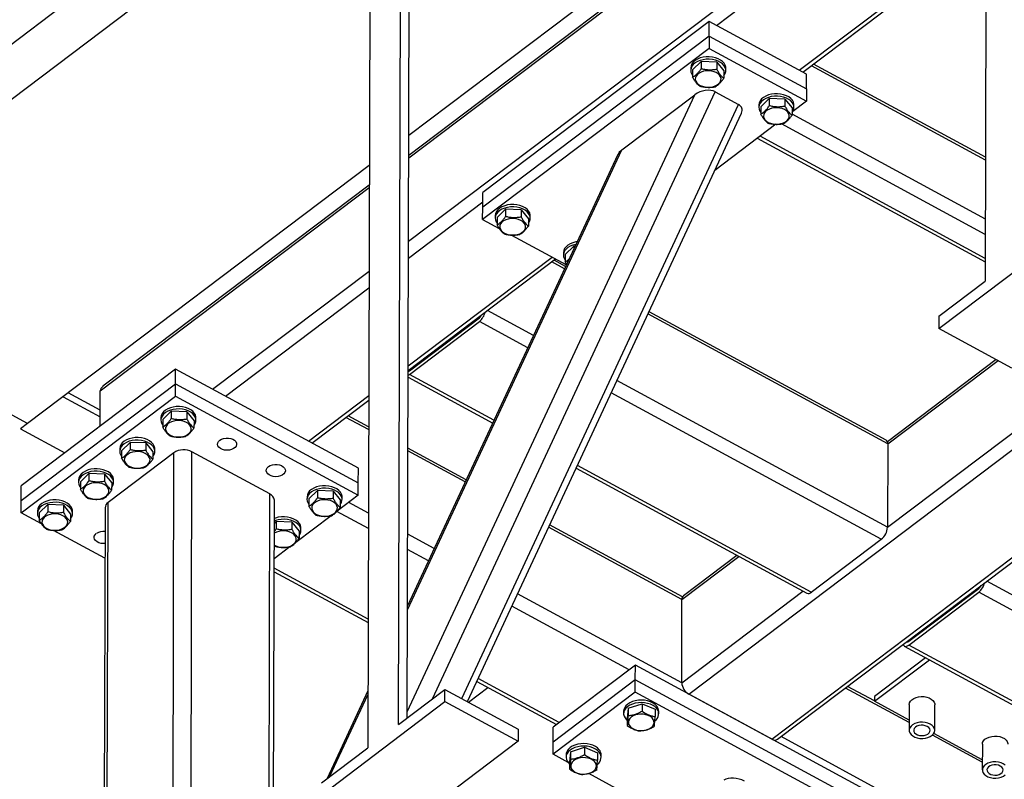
# Model space of a CAD drawing. Header units: millimetres. Extents: x 0 to 841, y 0 to 594.
# Tile 137 of 190: x 629 to 647, y 349 to 363. Entities that reach past the tile are written whole.
import ezdxf

# ---------------------------------------------------------------- set-up
doc = ezdxf.new("R2010")
doc.units = ezdxf.units.MM
doc.layers.add('TRAIT-FORT', color=4, linetype='Continuous', lineweight=25)

msp = doc.modelspace()

# ---------------------------------------------------------------- linework, layer by layer
at = {"layer": 'TRAIT-FORT', "color": 4, "linetype": 'Continuous', "lineweight": 25}
for p, q in [((646.495, 374.211), (646.452, 357.956)), ((646.479, 368.034), (636.122, 360.21)), ((636.122, 360.165), (646.479, 367.989)), ((624.649, 358.913), (635.712, 367.271)), ((636.118, 358.671), (646.475, 366.495)), ((624.646, 357.925), (635.709, 366.282)), ((635.942, 350.017), (635.985, 366.271)), ((641.636, 362.539), (646.474, 366.193)), ((636.095, 350.132), (636.137, 366.061)), ((635.432, 365.853), (635.389, 349.599)), ((643.12, 361.735), (646.469, 364.264)), ((643.184, 361.7), (646.469, 364.181)), ((640.358, 363.763), (636.123, 360.564)), ((641.505, 362.61), (637.449, 359.545)), ((641.504, 362.346), (641.505, 362.61)), ((643.251, 361.664), (641.505, 362.61)), ((641.504, 362.346), (637.448, 359.282)), ((641.504, 362.346), (641.504, 362.126)), ((641.504, 362.346), (643.251, 361.4)), ((641.504, 362.126), (637.447, 359.062)), ((641.504, 362.126), (643.25, 361.18)), ((641.209, 361.742), (641.362, 361.892)), ((641.362, 361.892), (641.362, 361.76)), ((641.642, 361.882), (641.362, 361.892)), ((641.642, 361.882), (641.642, 361.75)), ((641.642, 361.882), (641.769, 361.722)), ((646.458, 360.175), (643.376, 361.845)), ((641.175, 361.776), (641.175, 361.733)), ((641.209, 361.742), (641.209, 361.61)), ((641.769, 361.722), (641.769, 361.59)), ((641.803, 361.731), (641.804, 361.775)), ((643.251, 361.4), (643.251, 361.664)), ((646.458, 360.124), (643.337, 361.815)), ((636.55, 350.476), (641.616, 361.348)), ((641.616, 361.348), (642.031, 361.123)), ((643.251, 361.4), (643.25, 361.18)), ((636.096, 350.239), (641.248, 361.296)), ((639.94, 360.308), (641.248, 361.296)), ((642.431, 361.08), (642.584, 361.23)), ((642.584, 361.23), (642.584, 361.098)), ((642.864, 361.219), (642.584, 361.23)), ((642.864, 361.219), (642.864, 361.088)), ((642.864, 361.219), (642.991, 361.059)), ((643.25, 361.18), (643.003, 360.994)), ((637.072, 350.481), (642.031, 361.123)), ((637.173, 350.426), (642.085, 360.968)), ((642.397, 361.114), (642.397, 361.07)), ((642.431, 361.08), (642.431, 360.948)), ((642.991, 361.059), (642.991, 360.928)), ((643.026, 361.069), (643.026, 361.113)), ((646.455, 359.069), (642.991, 360.946)), ((642.702, 360.766), (641.606, 359.938)), ((646.454, 358.794), (642.803, 360.773)), ((644.701, 353.548), (654.058, 360.615)), ((642.368, 360.515), (646.453, 358.302)), ((646.453, 358.364), (642.417, 360.551)), ((636.1, 352.068), (639.94, 360.308)), ((641.144, 350.559), (653.974, 360.251)), ((639.867, 360.223), (636.1, 352.14)), ((635.417, 360.031), (629.295, 355.406)), ((630.594, 355.989), (635.416, 359.632)), ((635.416, 359.677), (630.645, 356.073)), ((637.448, 359.282), (637.449, 359.545)), ((636.117, 358.369), (637.448, 359.375)), ((637.447, 359.062), (637.448, 359.282)), ((637.706, 359.095), (637.859, 359.245)), ((637.859, 359.245), (637.859, 359.114)), ((638.139, 359.235), (637.859, 359.245)), ((638.139, 359.235), (638.139, 359.104)), ((638.139, 359.235), (638.266, 359.075)), ((637.447, 359.062), (637.744, 358.901)), ((637.672, 359.13), (637.672, 359.086)), ((637.706, 359.095), (637.705, 358.964)), ((638.266, 359.075), (638.266, 358.943)), ((638.3, 359.084), (638.3, 359.128)), ((637.962, 358.783), (638.947, 358.25)), ((645.622, 357.11), (647.834, 358.781)), ((638.928, 358.433), (639.081, 358.583)), ((639.081, 358.583), (639.081, 358.536)), ((639.102, 358.582), (639.081, 358.583)), ((636.112, 356.44), (638.691, 358.389)), ((636.112, 356.357), (638.755, 358.354)), ((638.933, 358.22), (638.726, 358.332)), ((638.894, 358.468), (638.894, 358.424)), ((638.928, 358.433), (638.928, 358.301)), ((632.609, 356.021), (635.412, 358.138)), ((638.914, 358.179), (638.687, 358.302)), ((638.952, 358.26), (638.928, 358.301)), ((645.622, 357.329), (646.452, 357.956)), ((632.841, 355.895), (635.411, 357.836)), ((642.628, 349.755), (653.417, 357.905)), ((642.732, 349.75), (653.417, 357.822)), ((638.358, 356.984), (637.533, 357.431)), ((636.134, 356.353), (637.388, 357.3)), ((637.389, 357.301), (637.373, 357.31)), ((644.705, 355.041), (640.408, 357.369)), ((644.676, 355.108), (640.428, 357.41)), ((645.622, 357.329), (645.622, 357.11)), ((629.295, 355.406), (626.125, 357.124)), ((636.134, 356.287), (637.388, 357.234)), ((637.283, 357.221), (637.267, 357.23)), ((638.255, 356.764), (637.388, 357.234)), ((646.931, 356.4), (645.622, 357.11)), ((646.648, 356.554), (644.699, 355.081)), ((631.946, 356.38), (629.18, 354.29)), ((631.946, 356.116), (631.946, 356.38)), ((635.22, 354.606), (631.946, 356.38)), ((644.705, 355.041), (646.683, 356.535)), ((636.111, 356.237), (637.627, 355.415)), ((636.13, 356.35), (636.114, 356.358)), ((637.65, 355.466), (636.134, 356.287)), ((629.18, 354.027), (631.946, 356.116)), ((631.945, 355.896), (631.946, 356.116)), ((631.946, 356.116), (635.219, 354.342)), ((644.701, 353.548), (639.852, 356.175)), ((629.179, 353.807), (631.945, 355.896)), ((629.929, 355.885), (630.593, 355.525)), ((630.593, 355.644), (630.02, 355.954)), ((630.592, 355.357), (630.594, 355.989)), ((631.945, 355.896), (635.219, 354.123)), ((634.325, 355.091), (635.406, 355.907)), ((644.59, 353.332), (639.749, 355.955)), ((634.389, 355.056), (635.406, 355.823)), ((631.681, 355.511), (631.681, 355.467)), ((631.716, 355.476), (631.869, 355.626)), ((631.869, 355.626), (631.868, 355.495)), ((632.149, 355.616), (631.869, 355.626)), ((632.149, 355.616), (632.148, 355.484)), ((632.149, 355.616), (632.276, 355.456)), ((632.31, 355.465), (632.31, 355.509)), ((635.404, 355.297), (634.999, 355.516)), ((635.404, 355.348), (635.039, 355.546)), ((629.295, 355.406), (629.166, 355.309)), ((629.166, 355.309), (629.959, 354.879)), ((631.716, 355.476), (631.715, 355.345)), ((632.276, 355.456), (632.275, 355.324)), ((630.944, 354.954), (630.944, 354.91)), ((630.978, 354.919), (631.131, 355.069)), ((631.131, 355.069), (631.131, 354.937)), ((631.411, 355.059), (631.131, 355.069)), ((631.411, 355.059), (631.411, 354.927)), ((631.411, 355.059), (631.538, 354.899)), ((637.154, 354.4), (636.108, 354.967)), ((644.705, 355.041), (644.701, 353.548)), ((631.916, 354.884), (630.736, 353.992)), ((630.978, 354.919), (630.978, 354.787)), ((631.538, 354.899), (631.538, 354.767)), ((631.572, 354.908), (631.573, 354.952)), ((631.882, 341.88), (631.916, 354.884)), ((632.219, 347.439), (632.238, 354.9)), ((633.635, 354.144), (632.238, 354.9)), ((637.135, 354.359), (636.108, 354.916)), ((635.219, 354.342), (635.22, 354.606)), ((639.121, 354.606), (643.255, 352.366)), ((643.336, 352.385), (639.144, 354.656)), ((630.241, 354.362), (630.394, 354.512)), ((630.394, 354.512), (630.393, 354.38)), ((630.674, 354.502), (630.394, 354.512)), ((630.674, 354.502), (630.673, 354.37)), ((630.674, 354.502), (630.801, 354.342)), ((629.18, 354.027), (629.18, 354.29)), ((630.206, 354.397), (630.206, 354.353)), ((630.241, 354.362), (630.24, 354.23)), ((630.801, 354.342), (630.8, 354.21)), ((630.835, 354.351), (630.835, 354.395)), ((635.219, 354.123), (635.219, 354.342)), ((633.616, 346.981), (633.635, 354.144)), ((634.301, 354.092), (634.3, 354.048)), ((634.335, 354.057), (634.488, 354.207)), ((634.488, 354.207), (634.487, 354.076)), ((634.768, 354.197), (634.488, 354.207)), ((634.768, 354.197), (634.768, 354.065)), ((634.768, 354.197), (634.895, 354.037)), ((635.219, 354.123), (634.839, 353.835)), ((634.929, 354.046), (634.929, 354.09)), ((629.179, 353.807), (629.18, 354.027)), ((629.503, 353.805), (629.656, 353.955)), ((629.656, 353.955), (629.656, 353.823)), ((629.936, 353.945), (629.656, 353.955)), ((629.936, 353.945), (629.936, 353.813)), ((629.936, 353.945), (630.063, 353.785)), ((630.682, 353.898), (630.648, 340.894)), ((630.702, 340.988), (630.736, 353.992)), ((633.698, 346.983), (633.716, 354.032)), ((634.335, 354.057), (634.334, 353.926)), ((634.895, 354.037), (634.894, 353.905)), ((635.4, 353.803), (635.048, 353.994)), ((629.542, 353.611), (629.179, 353.807)), ((629.469, 353.839), (629.469, 353.796)), ((629.503, 353.805), (629.503, 353.673)), ((630.063, 353.785), (630.063, 353.653)), ((630.097, 353.794), (630.097, 353.838)), ((634.731, 353.754), (634.101, 353.278)), ((635.4, 353.528), (634.836, 353.833)), ((633.733, 353.713), (633.715, 353.706)), ((633.733, 353.669), (633.715, 353.662)), ((633.715, 353.615), (633.75, 353.65)), ((633.75, 353.65), (633.75, 353.518)), ((634.03, 353.64), (633.75, 353.65)), ((634.03, 353.64), (634.03, 353.508)), ((634.03, 353.64), (634.157, 353.48)), ((641.018, 352.255), (638.629, 353.55)), ((641.028, 352.301), (638.648, 353.591)), ((630.68, 352.994), (629.759, 353.493)), ((634.157, 353.48), (634.157, 353.348)), ((634.191, 353.489), (634.192, 353.533)), ((636.578, 353.165), (636.104, 353.422)), ((633.993, 353.197), (633.713, 352.985)), ((633.724, 353.208), (633.714, 353.217)), ((643.336, 352.385), (644.59, 353.332)), ((636.476, 352.945), (636.103, 353.147)), ((641.018, 352.255), (642.037, 353.026)), ((642.003, 353.045), (641.045, 352.321)), ((635.395, 351.904), (633.713, 352.815)), ((633.713, 352.752), (635.395, 351.841)), ((656.707, 347.043), (646.482, 352.583)), ((641.014, 350.762), (638.072, 352.355)), ((641.014, 350.762), (643.187, 352.403)), ((645.083, 351.505), (646.337, 352.452)), ((645.083, 351.439), (646.336, 352.386)), ((646.231, 352.373), (646.215, 352.381)), ((646.338, 352.453), (646.321, 352.462)), ((651.313, 349.69), (646.336, 352.386)), ((640.073, 350.996), (637.97, 352.136)), ((641.014, 350.762), (641.018, 352.255)), ((645.078, 351.502), (645.062, 351.51)), ((650.059, 348.743), (645.083, 351.439)), ((645.001, 351.42), (650.01, 348.706)), ((640.184, 351.079), (638.709, 349.965)), ((640.183, 350.816), (640.184, 351.079)), ((644.986, 348.478), (640.184, 351.079)), ((645.384, 351.212), (644.466, 350.519)), ((644.466, 350.431), (645.452, 351.176)), ((637.341, 350.787), (638.771, 350.012)), ((638.819, 350.049), (637.365, 350.837)), ((640.183, 350.816), (638.708, 349.701)), ((640.183, 350.596), (640.183, 350.816)), ((644.985, 348.214), (640.183, 350.816)), ((635.392, 350.619), (634.66, 349.048)), ((634.711, 349.087), (635.392, 350.547)), ((635.942, 350.017), (636.772, 350.644)), ((636.772, 350.424), (636.772, 350.644)), ((636.772, 350.644), (638.082, 349.934)), ((637.193, 350.416), (637.541, 350.678)), ((640.183, 350.596), (638.708, 349.482)), ((644.984, 347.995), (640.183, 350.596)), ((642.628, 349.755), (641.144, 350.559)), ((645.091, 350.049), (643.947, 350.668)), ((644.466, 350.439), (643.987, 350.698)), ((634.559, 348.752), (636.772, 350.424)), ((636.772, 350.424), (638.081, 349.714)), ((640.054, 350.306), (640.304, 350.387)), ((640.304, 350.387), (640.303, 350.255)), ((640.304, 350.387), (640.539, 350.288)), ((644.466, 350.519), (644.466, 350.431)), ((645.091, 350.093), (644.466, 350.431)), ((645.091, 350.371), (645.09, 349.91)), ((645.547, 349.909), (645.549, 350.37)), ((639.974, 350.252), (639.974, 350.208)), ((640.054, 350.306), (640.039, 350.127)), ((640.054, 350.306), (640.053, 350.174)), ((640.539, 350.288), (640.538, 350.157)), ((640.603, 350.207), (640.603, 350.251)), ((640.039, 350.127), (640.038, 349.995)), ((638.082, 349.934), (638.081, 349.714)), ((638.708, 349.701), (638.709, 349.965)), ((646.4, 349.383), (645.531, 349.854)), ((638.081, 349.714), (635.868, 348.043)), ((638.708, 349.482), (638.708, 349.701)), ((653.523, 343.984), (642.794, 349.797)), ((646.4, 349.339), (645.505, 349.824)), ((646.401, 349.662), (646.4, 349.2)), ((634.56, 348.972), (635.389, 349.599)), ((639.021, 349.526), (639.006, 349.347)), ((639.021, 349.526), (639.271, 349.607)), ((639.021, 349.526), (639.021, 349.394)), ((639.271, 349.607), (639.271, 349.475)), ((639.271, 349.607), (639.506, 349.508)), ((639.506, 349.508), (639.506, 349.377)), ((638.977, 349.336), (638.708, 349.482)), ((638.942, 349.472), (638.942, 349.428)), ((639.006, 349.347), (639.006, 349.215)), ((639.57, 349.427), (639.57, 349.471)), ((640.756, 348.372), (639.347, 349.135))]:
    msp.add_line(p, q, dxfattribs=at)
at = {"layer": 'TRAIT-FORT', "color": 4, "linetype": 'Continuous', "lineweight": 25, "flags": 128}
for points in [[(641.345, 361.954), (641.298, 361.935), (641.256, 361.911), (641.222, 361.882), (641.197, 361.85), (641.181, 361.815), (641.175, 361.78), (641.175, 361.776)], [(641.345, 361.911), (641.297, 361.891), (641.256, 361.867), (641.222, 361.838), (641.197, 361.806), (641.181, 361.771), (641.175, 361.736), (641.179, 361.7), (641.193, 361.665), (641.209, 361.641)], [(641.804, 361.775), (641.803, 361.79), (641.794, 361.825), (641.775, 361.859), (641.747, 361.89), (641.71, 361.918), (641.667, 361.941), (641.618, 361.959), (641.564, 361.971), (641.509, 361.976), (641.452, 361.975), (641.397, 361.968), (641.345, 361.954)], [(641.769, 361.64), (641.77, 361.641), (641.791, 361.674), (641.802, 361.71), (641.803, 361.746), (641.793, 361.781), (641.775, 361.815), (641.747, 361.847), (641.71, 361.874), (641.667, 361.897), (641.618, 361.915), (641.564, 361.927), (641.509, 361.932), (641.452, 361.931), (641.397, 361.924), (641.345, 361.911)], [(641.295, 361.659), (641.273, 361.631), (641.261, 361.602), (641.258, 361.571), (641.266, 361.54), (641.283, 361.511), (641.309, 361.486), (641.343, 361.464), (641.384, 361.447), (641.429, 361.436), (641.476, 361.431), (641.524, 361.432), (641.571, 361.44), (641.614, 361.454), (641.652, 361.473), (641.682, 361.497), (641.704, 361.524), (641.717, 361.554), (641.719, 361.585), (641.712, 361.616), (641.694, 361.644), (641.668, 361.67), (641.634, 361.692), (641.594, 361.709), (641.549, 361.72), (641.501, 361.725), (641.453, 361.724), (641.406, 361.716), (641.363, 361.702), (641.326, 361.683), (641.295, 361.659)], [(643.026, 361.113), (643.025, 361.127), (643.016, 361.163), (642.997, 361.197), (642.969, 361.228), (642.933, 361.256), (642.889, 361.279), (642.84, 361.297), (642.787, 361.308), (642.731, 361.314), (642.675, 361.313), (642.62, 361.306), (642.567, 361.292)], [(642.567, 361.292), (642.52, 361.273), (642.478, 361.249), (642.445, 361.22), (642.419, 361.188), (642.403, 361.153), (642.397, 361.117), (642.397, 361.114)], [(642.567, 361.248), (642.52, 361.229), (642.478, 361.205), (642.444, 361.176), (642.419, 361.144), (642.403, 361.109), (642.397, 361.073), (642.401, 361.038), (642.415, 361.003), (642.431, 360.979)], [(642.991, 360.978), (642.992, 360.979), (643.013, 361.012), (643.024, 361.047), (643.025, 361.084), (643.016, 361.119), (642.997, 361.153), (642.969, 361.184), (642.932, 361.212), (642.889, 361.235), (642.84, 361.253), (642.787, 361.264), (642.731, 361.27), (642.675, 361.269), (642.619, 361.262), (642.567, 361.248)], [(642.518, 360.997), (642.496, 360.969), (642.483, 360.939), (642.481, 360.909), (642.488, 360.878), (642.505, 360.849), (642.531, 360.823), (642.565, 360.801), (642.606, 360.785), (642.651, 360.773), (642.698, 360.768), (642.747, 360.77), (642.793, 360.778), (642.836, 360.792), (642.874, 360.811), (642.904, 360.835), (642.926, 360.862), (642.939, 360.892), (642.941, 360.923), (642.934, 360.953), (642.917, 360.982), (642.89, 361.008), (642.856, 361.03), (642.816, 361.047), (642.771, 361.058), (642.723, 361.063), (642.675, 361.062), (642.629, 361.054), (642.586, 361.04), (642.548, 361.02), (642.518, 360.997)], [(637.842, 359.308), (637.794, 359.289), (637.753, 359.264), (637.719, 359.236), (637.694, 359.204), (637.678, 359.169), (637.672, 359.133), (637.672, 359.13)], [(637.842, 359.264), (637.794, 359.245), (637.753, 359.22), (637.719, 359.192), (637.694, 359.16), (637.678, 359.125), (637.672, 359.089), (637.676, 359.053), (637.69, 359.018), (637.706, 358.995)], [(638.3, 359.128), (638.299, 359.143), (638.29, 359.179), (638.271, 359.213), (638.243, 359.244), (638.207, 359.272), (638.164, 359.295), (638.115, 359.312), (638.061, 359.324), (638.006, 359.33), (637.949, 359.329), (637.894, 359.322), (637.842, 359.308)], [(638.266, 358.993), (638.267, 358.994), (638.287, 359.028), (638.298, 359.063), (638.299, 359.099), (638.29, 359.135), (638.271, 359.169), (638.243, 359.2), (638.207, 359.228), (638.164, 359.251), (638.114, 359.268), (638.061, 359.28), (638.005, 359.286), (637.949, 359.285), (637.894, 359.278), (637.842, 359.264)], [(637.792, 359.012), (637.77, 358.985), (637.758, 358.955), (637.755, 358.924), (637.762, 358.894), (637.78, 358.865), (637.806, 358.839), (637.84, 358.817), (637.88, 358.8), (637.925, 358.789), (637.973, 358.784), (638.021, 358.786), (638.068, 358.794), (638.111, 358.807), (638.148, 358.827), (638.179, 358.851), (638.201, 358.878), (638.213, 358.908), (638.216, 358.939), (638.208, 358.969), (638.191, 358.998), (638.165, 359.024), (638.131, 359.046), (638.091, 359.063), (638.046, 359.074), (637.998, 359.079), (637.95, 359.077), (637.903, 359.069), (637.86, 359.056), (637.823, 359.036), (637.792, 359.012)], [(639.14, 358.663), (639.116, 358.659), (639.064, 358.646)], [(639.064, 358.646), (639.017, 358.627), (638.975, 358.602), (638.941, 358.573), (638.916, 358.541), (638.9, 358.507), (638.894, 358.471), (638.894, 358.468)], [(639.064, 358.602), (639.016, 358.583), (638.975, 358.558), (638.941, 358.53), (638.916, 358.497), (638.9, 358.463), (638.894, 358.427), (638.898, 358.391), (638.912, 358.356), (638.928, 358.333)], [(639.118, 358.616), (639.116, 358.615), (639.064, 358.602)], [(636.111, 356.273), (636.112, 356.273), (636.134, 356.287)], [(631.852, 355.689), (631.804, 355.67), (631.763, 355.645), (631.729, 355.617), (631.704, 355.584), (631.688, 355.55), (631.682, 355.514), (631.681, 355.511)], [(632.31, 355.509), (632.309, 355.524), (632.3, 355.56), (632.281, 355.594), (632.253, 355.625), (632.217, 355.653), (632.173, 355.676), (632.124, 355.693), (632.071, 355.705), (632.015, 355.711), (631.959, 355.71), (631.904, 355.702), (631.852, 355.689)], [(632.275, 355.374), (632.276, 355.375), (632.297, 355.409), (632.308, 355.444), (632.309, 355.48), (632.3, 355.516), (632.281, 355.55), (632.253, 355.581), (632.217, 355.609), (632.173, 355.632), (632.124, 355.649), (632.071, 355.661), (632.015, 355.667), (631.959, 355.666), (631.904, 355.658), (631.852, 355.645)], [(631.852, 355.645), (631.804, 355.626), (631.763, 355.601), (631.729, 355.573), (631.703, 355.54), (631.687, 355.506), (631.681, 355.47), (631.685, 355.434), (631.7, 355.399), (631.715, 355.376)], [(631.802, 355.393), (631.78, 355.366), (631.767, 355.336), (631.765, 355.305), (631.772, 355.275), (631.79, 355.246), (631.816, 355.22), (631.85, 355.198), (631.89, 355.181), (631.935, 355.17), (631.983, 355.165), (632.031, 355.167), (632.078, 355.174), (632.121, 355.188), (632.158, 355.208), (632.189, 355.232), (632.211, 355.259), (632.223, 355.289), (632.226, 355.319), (632.218, 355.35), (632.201, 355.379), (632.175, 355.405), (632.141, 355.427), (632.1, 355.444), (632.055, 355.455), (632.008, 355.46), (631.96, 355.458), (631.913, 355.45), (631.87, 355.436), (631.832, 355.417), (631.802, 355.393)], [(631.114, 355.132), (631.067, 355.113), (631.025, 355.088), (630.991, 355.059), (630.966, 355.027), (630.95, 354.993), (630.944, 354.957), (630.944, 354.954)], [(631.573, 354.952), (631.572, 354.967), (631.563, 355.003), (631.544, 355.037), (631.516, 355.068), (631.479, 355.095), (631.436, 355.118), (631.387, 355.136), (631.334, 355.148), (631.278, 355.153), (631.221, 355.153), (631.166, 355.145), (631.114, 355.132)], [(632.738, 355.108), (632.769, 355.127), (632.807, 355.139), (632.849, 355.146), (632.892, 355.146), (632.934, 355.138), (632.971, 355.125), (633.002, 355.106), (633.025, 355.082), (633.038, 355.056), (633.04, 355.029), (633.031, 355.002), (633.013, 354.977), (632.985, 354.956), (632.95, 354.94), (632.91, 354.931), (632.867, 354.927), (632.824, 354.931), (632.785, 354.942), (632.75, 354.958), (632.723, 354.98), (632.705, 355.005), (632.698, 355.032), (632.701, 355.059), (632.714, 355.085), (632.738, 355.108)], [(631.114, 355.088), (631.066, 355.069), (631.025, 355.044), (630.991, 355.015), (630.966, 354.983), (630.95, 354.949), (630.944, 354.913), (630.948, 354.877), (630.962, 354.842), (630.978, 354.818)], [(631.538, 354.817), (631.539, 354.818), (631.56, 354.852), (631.571, 354.887), (631.572, 354.923), (631.563, 354.959), (631.544, 354.993), (631.516, 355.024), (631.479, 355.051), (631.436, 355.074), (631.387, 355.092), (631.333, 355.104), (631.278, 355.11), (631.221, 355.109), (631.166, 355.101), (631.114, 355.088)], [(631.064, 354.836), (631.042, 354.809), (631.03, 354.779), (631.027, 354.748), (631.035, 354.718), (631.052, 354.689), (631.078, 354.663), (631.112, 354.641), (631.153, 354.624), (631.198, 354.613), (631.245, 354.608), (631.293, 354.609), (631.34, 354.617), (631.383, 354.631), (631.421, 354.65), (631.451, 354.674), (631.473, 354.702), (631.486, 354.732), (631.488, 354.762), (631.481, 354.793), (631.463, 354.822), (631.437, 354.848), (631.403, 354.87), (631.363, 354.886), (631.318, 354.898), (631.27, 354.903), (631.222, 354.901), (631.175, 354.893), (631.132, 354.879), (631.095, 354.86), (631.064, 354.836)], [(633.611, 354.635), (633.642, 354.654), (633.68, 354.666), (633.722, 354.673), (633.765, 354.673), (633.807, 354.665), (633.844, 354.652), (633.875, 354.633), (633.898, 354.609), (633.911, 354.583), (633.913, 354.556), (633.904, 354.529), (633.886, 354.504), (633.858, 354.483), (633.823, 354.467), (633.783, 354.458), (633.74, 354.454), (633.697, 354.458), (633.658, 354.469), (633.623, 354.485), (633.596, 354.507), (633.578, 354.532), (633.571, 354.559), (633.574, 354.586), (633.587, 354.612), (633.611, 354.635)], [(630.377, 354.575), (630.329, 354.555), (630.288, 354.531), (630.254, 354.502), (630.228, 354.47), (630.213, 354.436), (630.206, 354.4), (630.206, 354.397)], [(630.377, 354.531), (630.329, 354.511), (630.288, 354.487), (630.254, 354.458), (630.228, 354.426), (630.212, 354.392), (630.206, 354.356), (630.21, 354.32), (630.224, 354.285), (630.24, 354.261)], [(630.835, 354.395), (630.834, 354.41), (630.825, 354.445), (630.806, 354.479), (630.778, 354.511), (630.742, 354.538), (630.698, 354.561), (630.649, 354.579), (630.596, 354.591), (630.54, 354.596), (630.484, 354.595), (630.429, 354.588), (630.377, 354.575)], [(630.8, 354.26), (630.801, 354.261), (630.822, 354.295), (630.833, 354.33), (630.834, 354.366), (630.825, 354.401), (630.806, 354.435), (630.778, 354.467), (630.742, 354.494), (630.698, 354.517), (630.649, 354.535), (630.596, 354.547), (630.54, 354.552), (630.484, 354.552), (630.429, 354.544), (630.377, 354.531)], [(630.327, 354.279), (630.305, 354.252), (630.292, 354.222), (630.29, 354.191), (630.297, 354.16), (630.314, 354.132), (630.341, 354.106), (630.375, 354.084), (630.415, 354.067), (630.46, 354.056), (630.508, 354.051), (630.556, 354.052), (630.603, 354.06), (630.646, 354.074), (630.683, 354.093), (630.713, 354.117), (630.735, 354.145), (630.748, 354.174), (630.751, 354.205), (630.743, 354.236), (630.726, 354.265), (630.7, 354.29), (630.666, 354.312), (630.625, 354.329), (630.58, 354.34), (630.533, 354.345), (630.484, 354.344), (630.438, 354.336), (630.395, 354.322), (630.357, 354.303), (630.327, 354.279)], [(634.471, 354.27), (634.423, 354.251), (634.382, 354.226), (634.348, 354.198), (634.323, 354.165), (634.307, 354.131), (634.301, 354.095), (634.301, 354.092)], [(634.929, 354.09), (634.928, 354.105), (634.919, 354.141), (634.9, 354.175), (634.872, 354.206), (634.836, 354.234), (634.793, 354.257), (634.743, 354.274), (634.69, 354.286), (634.634, 354.292), (634.578, 354.291), (634.523, 354.283), (634.471, 354.27)], [(634.895, 353.955), (634.895, 353.956), (634.916, 353.99), (634.927, 354.025), (634.928, 354.061), (634.919, 354.097), (634.9, 354.131), (634.872, 354.162), (634.836, 354.19), (634.792, 354.213), (634.743, 354.23), (634.69, 354.242), (634.634, 354.248), (634.578, 354.247), (634.523, 354.239), (634.471, 354.226)], [(634.471, 354.226), (634.423, 354.207), (634.382, 354.182), (634.348, 354.154), (634.322, 354.121), (634.307, 354.087), (634.3, 354.051), (634.305, 354.015), (634.319, 353.98), (634.334, 353.957)], [(629.639, 354.017), (629.592, 353.998), (629.55, 353.974), (629.516, 353.945), (629.491, 353.913), (629.475, 353.878), (629.469, 353.843), (629.469, 353.839)], [(629.639, 353.974), (629.591, 353.954), (629.55, 353.93), (629.516, 353.901), (629.491, 353.869), (629.475, 353.835), (629.469, 353.799), (629.473, 353.763), (629.487, 353.728), (629.503, 353.704)], [(630.097, 353.838), (630.097, 353.853), (630.088, 353.888), (630.069, 353.922), (630.041, 353.954), (630.004, 353.981), (629.961, 354.004), (629.912, 354.022), (629.858, 354.034), (629.803, 354.039), (629.746, 354.038), (629.691, 354.031), (629.639, 354.017)], [(630.063, 353.703), (630.064, 353.704), (630.085, 353.737), (630.096, 353.773), (630.097, 353.809), (630.087, 353.844), (630.069, 353.878), (630.041, 353.91), (630.004, 353.937), (629.961, 353.96), (629.912, 353.978), (629.858, 353.99), (629.803, 353.995), (629.746, 353.994), (629.691, 353.987), (629.639, 353.974)], [(634.421, 353.974), (634.399, 353.947), (634.387, 353.917), (634.384, 353.886), (634.391, 353.856), (634.409, 353.827), (634.435, 353.801), (634.469, 353.779), (634.509, 353.762), (634.554, 353.751), (634.602, 353.746), (634.65, 353.748), (634.697, 353.755), (634.74, 353.769), (634.777, 353.789), (634.808, 353.813), (634.83, 353.84), (634.842, 353.87), (634.845, 353.9), (634.837, 353.931), (634.82, 353.96), (634.794, 353.986), (634.76, 354.008), (634.719, 354.025), (634.674, 354.036), (634.627, 354.041), (634.579, 354.039), (634.532, 354.031), (634.489, 354.017), (634.451, 353.998), (634.421, 353.974)], [(629.589, 353.722), (629.567, 353.694), (629.555, 353.665), (629.552, 353.634), (629.56, 353.603), (629.577, 353.574), (629.603, 353.549), (629.637, 353.527), (629.678, 353.51), (629.723, 353.499), (629.77, 353.494), (629.818, 353.495), (629.865, 353.503), (629.908, 353.517), (629.946, 353.536), (629.976, 353.56), (629.998, 353.587), (630.01, 353.617), (630.013, 353.648), (630.006, 353.679), (629.988, 353.707), (629.962, 353.733), (629.928, 353.755), (629.888, 353.772), (629.843, 353.783), (629.795, 353.788), (629.747, 353.787), (629.7, 353.779), (629.657, 353.765), (629.62, 353.746), (629.589, 353.722)], [(634.192, 353.533), (634.191, 353.548), (634.182, 353.584), (634.163, 353.618), (634.135, 353.649), (634.098, 353.676), (634.055, 353.699), (634.006, 353.717), (633.953, 353.729), (633.897, 353.734), (633.841, 353.734), (633.785, 353.726), (633.733, 353.713)], [(634.157, 353.398), (634.158, 353.399), (634.179, 353.433), (634.19, 353.468), (634.191, 353.504), (634.182, 353.54), (634.163, 353.574), (634.135, 353.605), (634.098, 353.632), (634.055, 353.655), (634.006, 353.673), (633.952, 353.685), (633.897, 353.691), (633.84, 353.69), (633.785, 353.682), (633.733, 353.669)], [(630.68, 353.257), (630.654, 353.256), (630.612, 353.26), (630.572, 353.27), (630.538, 353.287), (630.511, 353.308), (630.493, 353.333), (630.485, 353.36), (630.488, 353.388), (630.502, 353.414), (630.525, 353.437)], [(633.714, 353.232), (633.731, 353.222), (633.772, 353.205), (633.817, 353.194), (633.864, 353.189), (633.912, 353.19), (633.959, 353.198), (634.002, 353.212), (634.04, 353.231), (634.07, 353.255), (634.092, 353.283), (634.105, 353.313), (634.107, 353.343), (634.1, 353.374), (634.083, 353.403), (634.056, 353.429), (634.022, 353.451), (633.982, 353.467), (633.937, 353.479), (633.889, 353.484), (633.841, 353.482), (633.794, 353.474), (633.751, 353.46), (633.714, 353.441)], [(644.979, 351.447), (644.981, 351.443), (644.991, 351.428), (645.004, 351.419), (645.021, 351.415), (645.04, 351.417), (645.061, 351.425), (645.083, 351.439)], [(640.568, 350.343), (640.538, 350.374), (640.5, 350.4), (640.455, 350.422), (640.404, 350.438), (640.35, 350.449), (640.294, 350.453), (640.238, 350.45), (640.183, 350.441), (640.132, 350.426), (640.086, 350.406), (640.046, 350.38), (640.015, 350.35), (639.992, 350.317), (639.978, 350.283), (639.974, 350.252)], [(640.568, 350.299), (640.538, 350.33), (640.5, 350.356), (640.455, 350.378), (640.404, 350.394), (640.35, 350.405), (640.294, 350.409), (640.238, 350.406), (640.183, 350.397), (640.132, 350.382), (640.086, 350.362), (640.046, 350.336), (640.015, 350.306), (639.991, 350.274), (639.978, 350.239), (639.974, 350.203), (639.981, 350.167), (639.998, 350.132), (640.023, 350.1), (640.038, 350.086)], [(645.091, 350.371), (645.097, 350.402), (645.112, 350.432), (645.138, 350.459), (645.172, 350.482), (645.212, 350.5), (645.258, 350.511), (645.307, 350.517), (645.356, 350.515), (645.404, 350.506), (645.448, 350.492), (645.486, 350.471), (645.516, 350.446), (645.536, 350.417), (645.547, 350.387), (645.549, 350.37)], [(640.414, 350.177), (640.371, 350.191), (640.325, 350.2), (640.277, 350.201), (640.229, 350.197), (640.184, 350.186), (640.143, 350.169), (640.109, 350.147), (640.083, 350.121), (640.065, 350.093), (640.058, 350.062), (640.06, 350.031), (640.073, 350.002), (640.095, 349.974), (640.125, 349.95), (640.162, 349.93), (640.205, 349.916), (640.252, 349.908), (640.3, 349.907), (640.348, 349.911), (640.393, 349.922), (640.433, 349.939), (640.467, 349.961), (640.494, 349.986), (640.511, 350.015), (640.519, 350.046), (640.516, 350.076), (640.504, 350.106), (640.482, 350.134), (640.452, 350.158), (640.414, 350.177)], [(645.466, 350.021), (645.425, 350.039), (645.379, 350.05), (645.331, 350.055), (645.281, 350.054), (645.234, 350.045), (645.19, 350.03), (645.152, 350.01), (645.123, 349.985), (645.102, 349.956), (645.092, 349.925), (645.092, 349.894), (645.102, 349.863), (645.123, 349.834), (645.153, 349.809), (645.191, 349.788), (645.235, 349.774), (645.282, 349.765), (645.332, 349.763), (645.381, 349.769), (645.426, 349.78), (645.467, 349.798), (645.501, 349.821), (645.527, 349.848), (645.542, 349.878), (645.547, 349.909), (645.542, 349.941), (645.526, 349.971), (645.5, 349.998), (645.466, 350.021)], [(645.413, 349.98), (645.379, 349.994), (645.341, 350.001), (645.302, 350.002), (645.263, 349.996), (645.229, 349.983), (645.201, 349.965), (645.182, 349.942), (645.174, 349.918), (645.176, 349.892), (645.188, 349.868), (645.211, 349.847), (645.241, 349.831), (645.277, 349.82), (645.316, 349.816), (645.356, 349.819), (645.392, 349.829), (645.423, 349.844), (645.447, 349.865), (645.461, 349.889), (645.464, 349.914), (645.457, 349.939), (645.439, 349.962), (645.413, 349.98)], [(639.536, 349.563), (639.505, 349.594), (639.467, 349.62), (639.422, 349.642), (639.372, 349.658), (639.318, 349.669), (639.262, 349.673), (639.205, 349.67), (639.151, 349.661), (639.1, 349.646), (639.054, 349.626), (639.014, 349.6), (638.982, 349.57), (638.959, 349.537), (638.946, 349.503), (638.942, 349.472)], [(646.401, 349.662), (646.406, 349.693), (646.422, 349.723), (646.447, 349.75), (646.481, 349.773), (646.522, 349.79), (646.568, 349.802), (646.617, 349.807), (646.666, 349.805), (646.714, 349.797), (646.757, 349.782), (646.795, 349.762), (646.825, 349.737), (646.846, 349.708), (646.857, 349.677), (646.858, 349.661)], [(639.535, 349.519), (639.505, 349.55), (639.467, 349.576), (639.422, 349.598), (639.372, 349.614), (639.318, 349.625), (639.262, 349.629), (639.205, 349.626), (639.151, 349.617), (639.1, 349.602), (639.053, 349.582), (639.014, 349.556), (638.982, 349.526), (638.959, 349.494), (638.945, 349.459), (638.942, 349.423), (638.949, 349.387), (638.965, 349.352), (638.991, 349.32), (639.006, 349.306)], [(639.382, 349.397), (639.339, 349.411), (639.292, 349.42), (639.244, 349.421), (639.196, 349.417), (639.151, 349.406), (639.111, 349.389), (639.077, 349.367), (639.05, 349.341), (639.033, 349.313), (639.025, 349.282), (639.028, 349.251), (639.04, 349.222), (639.062, 349.194), (639.092, 349.17), (639.13, 349.15), (639.173, 349.136), (639.219, 349.128), (639.267, 349.127), (639.315, 349.131), (639.36, 349.142), (639.401, 349.159), (639.435, 349.181), (639.461, 349.206), (639.478, 349.235), (639.486, 349.266), (639.484, 349.296), (639.471, 349.326), (639.449, 349.354), (639.419, 349.378), (639.382, 349.397)], [(646.776, 349.311), (646.735, 349.329), (646.689, 349.341), (646.64, 349.346), (646.591, 349.344), (646.543, 349.336), (646.5, 349.321), (646.462, 349.3), (646.432, 349.275), (646.412, 349.247), (646.401, 349.216), (646.401, 349.184), (646.412, 349.153), (646.433, 349.124), (646.463, 349.099), (646.501, 349.079), (646.544, 349.064), (646.592, 349.056), (646.641, 349.054), (646.69, 349.059), (646.736, 349.071), (646.777, 349.089), (646.811, 349.111)], [(646.81, 349.288), (646.776, 349.311)], [(646.722, 349.271), (646.689, 349.285), (646.651, 349.292), (646.611, 349.292), (646.573, 349.286), (646.539, 349.273), (646.511, 349.255), (646.492, 349.233), (646.483, 349.208), (646.485, 349.183), (646.498, 349.159), (646.52, 349.138), (646.55, 349.121), (646.586, 349.111), (646.626, 349.107), (646.665, 349.11), (646.702, 349.119), (646.733, 349.135), (646.756, 349.155), (646.77, 349.179), (646.774, 349.204), (646.767, 349.229), (646.749, 349.252), (646.722, 349.271)]]:
    msp.add_lwpolyline(points, dxfattribs=at)
at = {"layer": 'TRAIT-FORT', "color": 4, "linetype": 'Continuous', "lineweight": 25}
for centre, radius, start, end in [((637.188, 357.476), 0.314, 309.6277, 345.9156), ((637.293, 357.417), 0.15, 309.2087, 334.3558), ((636.098, 356.397), 0.0569, 283.6837, 309.4395), ((644.635, 355.051), 0.0712, 352.4354, 54.228), ((632.091, 354.616), 0.32, 62.7147, 123.2669), ((633.582, 354.02), 0.134, 4.9089, 66.8704), ((630.801, 353.892), 0.119, 123.1684, 177.1102), ((644.401, 353.566), 0.301, 309.0289, 356.4481), ((630.655, 353.241), 0.234, 83.5621, 123.5302), ((646.136, 352.628), 0.314, 309.6277, 345.9156), ((646.242, 352.568), 0.15, 309.2087, 334.3558), ((641.095, 352.262), 0.078, 129.9932, 184.4849), ((643.282, 352.436), 0.0745, 249.0032, 317.2109), ((645.055, 351.532), 0.0387, 250.467, 315.7472), ((641.268, 350.782), 0.255, 184.6153, 240.9639), ((640.454, 350.206), 0.147, 304.4001, 39.4274), ((640.457, 350.249), 0.146, 0.8468, 40.5607), ((642.684, 349.834), 0.0971, 234.9413, 299.5453), ((639.422, 349.426), 0.147, 304.4001, 39.4274), ((639.425, 349.469), 0.146, 0.8468, 40.5607)]:
    msp.add_arc(centre, radius, start, end, dxfattribs=at)
for centre, major_axis, ratio, start_param, end_param in [((641.423, 361.202), (0.257, 0.074), 0.614259, 0.558083, 2.128879), ((641.837, 360.977), (0.257, 0.074), 0.614259, 5.791677, 6.841268), ((640.115, 360.213), (0.257, 0.074), 0.614259, 2.128879, 2.650085), ((630.836, 356.002), (0.241, 0.018), 0.543297, 2.440371, 3.099239), ((641.99, 348.888), (0.27, -0.066), 0.567683, 1.136934, 2.64362)]:
    msp.add_ellipse(centre, major_axis=major_axis, ratio=ratio, start_param=start_param, end_param=end_param, dxfattribs=at)
for points, knots in [([(641.209, 361.61), (641.228, 361.623), (641.26, 361.643), (641.307, 361.69), (641.339, 361.728), (641.357, 361.753), (641.362, 361.76)], [0, 0, 0, 0, 0.385549, 0.637642, 0.896546, 1, 1, 1, 1]), ([(641.642, 361.75), (641.618, 361.746), (641.568, 361.738), (641.496, 361.737), (641.426, 361.745), (641.383, 361.755), (641.362, 361.76)], [0, 0, 0, 0, 0.264605, 0.534948, 0.765343, 1, 1, 1, 1]), ([(641.642, 361.75), (641.653, 361.731), (641.675, 361.693), (641.708, 361.648), (641.74, 361.614), (641.759, 361.598), (641.769, 361.59)], [0, 0, 0, 0, 0.264605, 0.534948, 0.765343, 1, 1, 1, 1]), ([(641.336, 361.45), (641.325, 361.459), (641.302, 361.477), (641.269, 361.515), (641.238, 361.561), (641.218, 361.593), (641.209, 361.61)], [0, 0, 0, 0, 0.264605, 0.534948, 0.765343, 1, 1, 1, 1]), ([(641.616, 361.44), (641.635, 361.452), (641.667, 361.473), (641.714, 361.52), (641.746, 361.558), (641.764, 361.583), (641.769, 361.59)], [0, 0, 0, 0, 0.385549, 0.637642, 0.896546, 1, 1, 1, 1]), ([(641.336, 361.45), (641.36, 361.444), (641.409, 361.433), (641.482, 361.427), (641.551, 361.429), (641.594, 361.436), (641.616, 361.44)], [0, 0, 0, 0, 0.264605, 0.534948, 0.765343, 1, 1, 1, 1]), ([(642.431, 360.948), (642.45, 360.96), (642.483, 360.981), (642.529, 361.028), (642.561, 361.066), (642.579, 361.091), (642.584, 361.098)], [0, 0, 0, 0, 0.385549, 0.637642, 0.896546, 1, 1, 1, 1]), ([(642.864, 361.088), (642.84, 361.084), (642.791, 361.076), (642.718, 361.075), (642.648, 361.083), (642.606, 361.093), (642.584, 361.098)], [0, 0, 0, 0, 0.264605, 0.534948, 0.765343, 1, 1, 1, 1]), ([(642.864, 361.088), (642.875, 361.069), (642.897, 361.031), (642.93, 360.986), (642.962, 360.951), (642.981, 360.936), (642.991, 360.928)], [0, 0, 0, 0, 0.264605, 0.534948, 0.765343, 1, 1, 1, 1]), ([(642.558, 360.788), (642.547, 360.797), (642.525, 360.815), (642.492, 360.853), (642.46, 360.898), (642.441, 360.931), (642.431, 360.948)], [0, 0, 0, 0, 0.264605, 0.534948, 0.765343, 1, 1, 1, 1]), ([(642.558, 360.788), (642.582, 360.782), (642.631, 360.771), (642.704, 360.764), (642.774, 360.767), (642.816, 360.774), (642.838, 360.778)], [0, 0, 0, 0, 0.264605, 0.534948, 0.765343, 1, 1, 1, 1]), ([(642.838, 360.778), (642.857, 360.79), (642.89, 360.811), (642.936, 360.857), (642.968, 360.896), (642.986, 360.921), (642.991, 360.928)], [0, 0, 0, 0, 0.385549, 0.637642, 0.896546, 1, 1, 1, 1]), ([(637.705, 358.964), (637.725, 358.976), (637.757, 358.997), (637.804, 359.043), (637.835, 359.082), (637.853, 359.107), (637.859, 359.114)], [0, 0, 0, 0, 0.385549, 0.637642, 0.896546, 1, 1, 1, 1]), ([(638.139, 359.104), (638.114, 359.1), (638.065, 359.092), (637.992, 359.091), (637.923, 359.098), (637.88, 359.109), (637.859, 359.114)], [0, 0, 0, 0, 0.264605, 0.534948, 0.765343, 1, 1, 1, 1]), ([(638.139, 359.104), (638.15, 359.085), (638.172, 359.047), (638.205, 359.002), (638.236, 358.967), (638.256, 358.951), (638.266, 358.943)], [0, 0, 0, 0, 0.264605, 0.534948, 0.765343, 1, 1, 1, 1]), ([(637.832, 358.804), (637.821, 358.813), (637.799, 358.831), (637.766, 358.869), (637.735, 358.914), (637.715, 358.947), (637.705, 358.964)], [0, 0, 0, 0, 0.264605, 0.534948, 0.765343, 1, 1, 1, 1]), ([(638.112, 358.793), (638.132, 358.806), (638.164, 358.826), (638.211, 358.873), (638.242, 358.912), (638.26, 358.936), (638.266, 358.943)], [0, 0, 0, 0, 0.385549, 0.637642, 0.896546, 1, 1, 1, 1]), ([(637.832, 358.804), (637.857, 358.798), (637.906, 358.786), (637.979, 358.78), (638.048, 358.783), (638.091, 358.79), (638.112, 358.793)], [0, 0, 0, 0, 0.264605, 0.534948, 0.765343, 1, 1, 1, 1]), ([(638.928, 358.301), (638.947, 358.313), (638.969, 358.326), (638.992, 358.349), (638.995, 358.352)], [0, 0, 0, 0, 0.874689, 1, 1, 1, 1]), ([(631.715, 355.345), (631.735, 355.357), (631.767, 355.378), (631.814, 355.424), (631.845, 355.463), (631.863, 355.487), (631.868, 355.495)], [0, 0, 0, 0, 0.385549, 0.637642, 0.896546, 1, 1, 1, 1]), ([(632.148, 355.484), (632.124, 355.48), (632.075, 355.473), (632.002, 355.472), (631.933, 355.479), (631.89, 355.489), (631.868, 355.495)], [0, 0, 0, 0, 0.264605, 0.534948, 0.765343, 1, 1, 1, 1]), ([(632.148, 355.484), (632.159, 355.466), (632.182, 355.428), (632.215, 355.383), (632.246, 355.348), (632.266, 355.332), (632.275, 355.324)], [0, 0, 0, 0, 0.264605, 0.534948, 0.765343, 1, 1, 1, 1]), ([(631.842, 355.184), (631.831, 355.194), (631.809, 355.212), (631.776, 355.25), (631.744, 355.295), (631.725, 355.328), (631.715, 355.345)], [0, 0, 0, 0, 0.264605, 0.534948, 0.765343, 1, 1, 1, 1]), ([(632.122, 355.174), (632.142, 355.187), (632.174, 355.207), (632.221, 355.254), (632.252, 355.293), (632.27, 355.317), (632.275, 355.324)], [0, 0, 0, 0, 0.385549, 0.637642, 0.896546, 1, 1, 1, 1]), ([(631.842, 355.184), (631.866, 355.179), (631.916, 355.167), (631.988, 355.161), (632.058, 355.164), (632.101, 355.171), (632.122, 355.174)], [0, 0, 0, 0, 0.264605, 0.534948, 0.765343, 1, 1, 1, 1]), ([(630.978, 354.787), (630.997, 354.8), (631.029, 354.82), (631.076, 354.867), (631.108, 354.906), (631.126, 354.93), (631.131, 354.937)], [0, 0, 0, 0, 0.385549, 0.637642, 0.896546, 1, 1, 1, 1]), ([(631.105, 354.627), (631.094, 354.636), (631.071, 354.655), (631.038, 354.693), (631.007, 354.738), (630.988, 354.771), (630.978, 354.787)], [0, 0, 0, 0, 0.264605, 0.534948, 0.765343, 1, 1, 1, 1]), ([(631.411, 354.927), (631.387, 354.923), (631.337, 354.915), (631.265, 354.914), (631.195, 354.922), (631.152, 354.932), (631.131, 354.937)], [0, 0, 0, 0, 0.264605, 0.534948, 0.765343, 1, 1, 1, 1]), ([(631.411, 354.927), (631.422, 354.909), (631.444, 354.871), (631.477, 354.826), (631.509, 354.791), (631.528, 354.775), (631.538, 354.767)], [0, 0, 0, 0, 0.264605, 0.534948, 0.765343, 1, 1, 1, 1]), ([(631.105, 354.627), (631.129, 354.622), (631.178, 354.61), (631.251, 354.604), (631.32, 354.607), (631.363, 354.614), (631.385, 354.617)], [0, 0, 0, 0, 0.264605, 0.534948, 0.765343, 1, 1, 1, 1]), ([(631.385, 354.617), (631.404, 354.63), (631.436, 354.65), (631.483, 354.697), (631.515, 354.735), (631.533, 354.76), (631.538, 354.767)], [0, 0, 0, 0, 0.385549, 0.637642, 0.896546, 1, 1, 1, 1]), ([(630.24, 354.23), (630.26, 354.243), (630.292, 354.263), (630.339, 354.31), (630.37, 354.348), (630.388, 354.373), (630.393, 354.38)], [0, 0, 0, 0, 0.385549, 0.637642, 0.896546, 1, 1, 1, 1]), ([(630.673, 354.37), (630.649, 354.366), (630.6, 354.358), (630.527, 354.357), (630.458, 354.365), (630.415, 354.375), (630.393, 354.38)], [0, 0, 0, 0, 0.264605, 0.534948, 0.765343, 1, 1, 1, 1]), ([(630.673, 354.37), (630.684, 354.351), (630.707, 354.314), (630.74, 354.268), (630.771, 354.234), (630.791, 354.218), (630.8, 354.21)], [0, 0, 0, 0, 0.264605, 0.534948, 0.765343, 1, 1, 1, 1]), ([(630.367, 354.07), (630.356, 354.079), (630.334, 354.098), (630.301, 354.136), (630.269, 354.181), (630.25, 354.214), (630.24, 354.23)], [0, 0, 0, 0, 0.264605, 0.534948, 0.765343, 1, 1, 1, 1]), ([(630.647, 354.06), (630.667, 354.072), (630.699, 354.093), (630.746, 354.14), (630.777, 354.178), (630.795, 354.203), (630.8, 354.21)], [0, 0, 0, 0, 0.385549, 0.637642, 0.896546, 1, 1, 1, 1]), ([(634.334, 353.926), (634.354, 353.938), (634.386, 353.959), (634.433, 354.005), (634.464, 354.044), (634.482, 354.069), (634.487, 354.076)], [0, 0, 0, 0, 0.385549, 0.637642, 0.896546, 1, 1, 1, 1]), ([(634.768, 354.065), (634.743, 354.061), (634.694, 354.054), (634.621, 354.053), (634.552, 354.06), (634.509, 354.07), (634.487, 354.076)], [0, 0, 0, 0, 0.264605, 0.534948, 0.765343, 1, 1, 1, 1]), ([(630.367, 354.07), (630.391, 354.064), (630.441, 354.053), (630.513, 354.047), (630.583, 354.049), (630.626, 354.056), (630.647, 354.06)], [0, 0, 0, 0, 0.264605, 0.534948, 0.765343, 1, 1, 1, 1]), ([(634.461, 353.765), (634.45, 353.775), (634.428, 353.793), (634.395, 353.831), (634.363, 353.876), (634.344, 353.909), (634.334, 353.926)], [0, 0, 0, 0, 0.264605, 0.534948, 0.765343, 1, 1, 1, 1]), ([(634.741, 353.755), (634.761, 353.768), (634.793, 353.788), (634.84, 353.835), (634.871, 353.874), (634.889, 353.898), (634.894, 353.905)], [0, 0, 0, 0, 0.385549, 0.637642, 0.896546, 1, 1, 1, 1]), ([(634.768, 354.065), (634.779, 354.047), (634.801, 354.009), (634.834, 353.964), (634.865, 353.929), (634.885, 353.913), (634.894, 353.905)], [0, 0, 0, 0, 0.264605, 0.534948, 0.765343, 1, 1, 1, 1]), ([(629.503, 353.673), (629.522, 353.686), (629.554, 353.706), (629.601, 353.753), (629.633, 353.791), (629.651, 353.816), (629.656, 353.823)], [0, 0, 0, 0, 0.385549, 0.637642, 0.896546, 1, 1, 1, 1]), ([(629.936, 353.813), (629.912, 353.809), (629.862, 353.801), (629.79, 353.8), (629.72, 353.808), (629.677, 353.818), (629.656, 353.823)], [0, 0, 0, 0, 0.264605, 0.534948, 0.765343, 1, 1, 1, 1]), ([(629.936, 353.813), (629.947, 353.794), (629.969, 353.756), (630.002, 353.711), (630.034, 353.677), (630.053, 353.661), (630.063, 353.653)], [0, 0, 0, 0, 0.264605, 0.534948, 0.765343, 1, 1, 1, 1]), ([(634.461, 353.765), (634.486, 353.76), (634.535, 353.748), (634.607, 353.742), (634.677, 353.745), (634.72, 353.752), (634.741, 353.755)], [0, 0, 0, 0, 0.264605, 0.534948, 0.765343, 1, 1, 1, 1]), ([(629.63, 353.513), (629.619, 353.522), (629.596, 353.54), (629.563, 353.579), (629.532, 353.624), (629.512, 353.656), (629.503, 353.673)], [0, 0, 0, 0, 0.264605, 0.534948, 0.765343, 1, 1, 1, 1]), ([(629.91, 353.503), (629.929, 353.515), (629.961, 353.536), (630.008, 353.583), (630.039, 353.621), (630.058, 353.646), (630.063, 353.653)], [0, 0, 0, 0, 0.385549, 0.637642, 0.896546, 1, 1, 1, 1]), ([(629.63, 353.513), (629.654, 353.507), (629.703, 353.496), (629.776, 353.49), (629.845, 353.492), (629.888, 353.499), (629.91, 353.503)], [0, 0, 0, 0, 0.264605, 0.534948, 0.765343, 1, 1, 1, 1]), ([(633.715, 353.473), (633.721, 353.481), (633.733, 353.495), (633.745, 353.511), (633.75, 353.518)], [0, 0, 0, 0, 0.556209, 1, 1, 1, 1]), ([(634.03, 353.508), (634.006, 353.504), (633.957, 353.496), (633.884, 353.495), (633.814, 353.503), (633.771, 353.513), (633.75, 353.518)], [0, 0, 0, 0, 0.264605, 0.534948, 0.765343, 1, 1, 1, 1]), ([(634.03, 353.508), (634.041, 353.49), (634.063, 353.452), (634.096, 353.407), (634.128, 353.372), (634.147, 353.356), (634.157, 353.348)], [0, 0, 0, 0, 0.264605, 0.534948, 0.765343, 1, 1, 1, 1]), ([(633.724, 353.208), (633.748, 353.203), (633.797, 353.191), (633.87, 353.185), (633.94, 353.188), (633.982, 353.195), (634.004, 353.198)], [0, 0, 0, 0, 0.264605, 0.534948, 0.765343, 1, 1, 1, 1]), ([(634.004, 353.198), (634.023, 353.211), (634.055, 353.231), (634.102, 353.278), (634.134, 353.316), (634.152, 353.341), (634.157, 353.348)], [0, 0, 0, 0, 0.385549, 0.637642, 0.896546, 1, 1, 1, 1]), ([(640.053, 350.174), (640.075, 350.176), (640.119, 350.181), (640.184, 350.198), (640.246, 350.224), (640.284, 350.244), (640.303, 350.255)], [0, 0, 0, 0, 0.264605, 0.534948, 0.765343, 1, 1, 1, 1]), ([(640.303, 350.255), (640.333, 350.236), (640.383, 350.204), (640.454, 350.175), (640.503, 350.163), (640.53, 350.158), (640.538, 350.157)], [0, 0, 0, 0, 0.3855495, 0.6376419, 0.8965462, 1, 1, 1, 1]), ([(640.053, 350.174), (640.052, 350.154), (640.049, 350.113), (640.045, 350.063), (640.042, 350.023), (640.039, 350.005), (640.038, 349.995)], [0, 0, 0, 0, 0.264605, 0.534948, 0.765343, 1, 1, 1, 1]), ([(640.523, 349.978), (640.525, 349.988), (640.527, 350.01), (640.531, 350.053), (640.535, 350.103), (640.537, 350.139), (640.538, 350.157)], [0, 0, 0, 0, 0.264605, 0.534948, 0.765343, 1, 1, 1, 1]), ([(640.038, 349.995), (640.068, 349.976), (640.117, 349.944), (640.189, 349.915), (640.237, 349.903), (640.265, 349.898), (640.273, 349.897)], [0, 0, 0, 0, 0.385549, 0.637642, 0.896546, 1, 1, 1, 1]), ([(640.523, 349.978), (640.502, 349.966), (640.458, 349.942), (640.393, 349.917), (640.33, 349.903), (640.292, 349.899), (640.273, 349.897)], [0, 0, 0, 0, 0.264605, 0.534948, 0.765343, 1, 1, 1, 1]), ([(639.021, 349.394), (639.019, 349.374), (639.017, 349.333), (639.013, 349.283), (639.009, 349.243), (639.007, 349.225), (639.006, 349.215)], [0, 0, 0, 0, 0.264605, 0.534948, 0.765343, 1, 1, 1, 1]), ([(639.021, 349.394), (639.043, 349.396), (639.086, 349.401), (639.151, 349.418), (639.214, 349.444), (639.252, 349.464), (639.271, 349.475)], [0, 0, 0, 0, 0.264605, 0.534948, 0.765343, 1, 1, 1, 1]), ([(639.271, 349.475), (639.301, 349.456), (639.35, 349.424), (639.422, 349.395), (639.47, 349.383), (639.498, 349.378), (639.506, 349.377)], [0, 0, 0, 0, 0.3855495, 0.6376419, 0.8965462, 1, 1, 1, 1]), ([(639.491, 349.198), (639.492, 349.208), (639.495, 349.23), (639.499, 349.273), (639.502, 349.323), (639.505, 349.359), (639.506, 349.377)], [0, 0, 0, 0, 0.264605, 0.534948, 0.765343, 1, 1, 1, 1]), ([(639.006, 349.215), (639.036, 349.196), (639.085, 349.164), (639.157, 349.135), (639.205, 349.123), (639.233, 349.118), (639.241, 349.117)], [0, 0, 0, 0, 0.385549, 0.637642, 0.896546, 1, 1, 1, 1]), ([(639.491, 349.198), (639.469, 349.186), (639.425, 349.162), (639.36, 349.137), (639.298, 349.123), (639.26, 349.119), (639.241, 349.117)], [0, 0, 0, 0, 0.264605, 0.534948, 0.765343, 1, 1, 1, 1])]:
    msp.add_open_spline(points, degree=3, knots=knots, dxfattribs=at)

doc.saveas('drawing.dxf')
